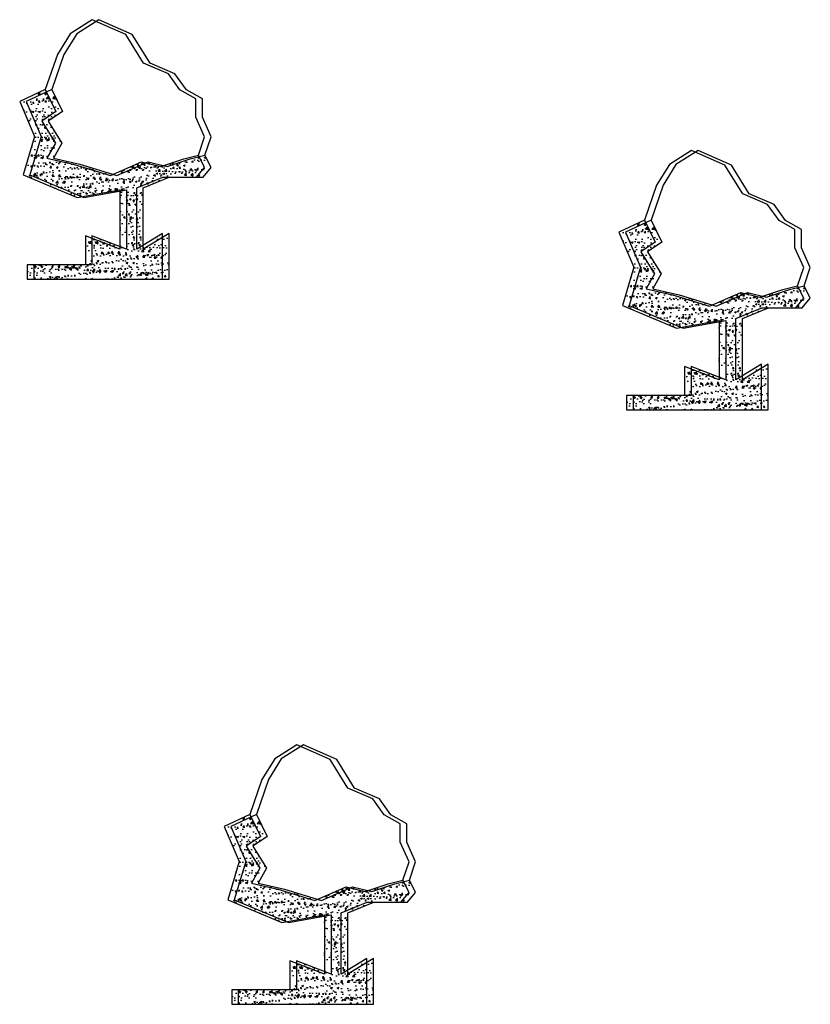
# Model space of a CAD drawing. Header units: inches. Extents: x -1841658761 to 3039153, y 1727 to 2165588347.
# Tile 9 of 41: x 10685 to 10711, y 4426 to 4458. Entities that reach past the tile are written whole.
import ezdxf

# ---------------------------------------------------------------- set-up
doc = ezdxf.new("R2010")
doc.units = ezdxf.units.IN
doc.header["$MEASUREMENT"] = 0
pattern_1 = [(50, (9760.29, 4279.99367), (0.5715667, -0.0500056), [0.05976563, -0.65742187]), (355, (9760.29, 4279.99367), (-0.11056747, 0.5994031), [0.0478125, -0.5259375]), (100.451444, (9760.33765, 4279.9895), (0.46099924, 0.5493975), [0.05079297, -0.55872262]), (46.1842, (9760.29, 4280.15304), (0.85045794, -0.1318982), [0.0896484, -0.9861328]), (96.63564, (9760.3609, 4280.14205), (0.74480874, 0.77625076), [0.0761895, -0.8380844]), (351.18416, (9760.29, 4280.153), (0.7448087, 0.77625076), [0.07171875, -0.78890625]), (21, (9760.3697, 4280.1132), (0.4756603, -0.32083693), [0.05976563, -0.65742187]), (326, (9760.3697, 4280.1132), (0.1938919, 0.57785394), [0.0478125, -0.5259375]), (71.451445, (9760.40934, 4280.08646), (0.6695522, 0.257017), [0.05079296, -0.55872262]), (37.5, (9760.29001, 4279.99367), (0.009689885, 0.26527479), [0, -0.5195625, 0, -0.53390625, 0, -0.52792969]), (7.5, (9760.29001, 4279.99367), (0.20963354, 0.31429683), [0, -0.30440625, 0, -0.507609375, 0, -0.20121094]), (327.5, (9760.11231, 4279.99367), (0.425389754, -0.017973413), [0, -0.19921875, 0, -0.6215625, 0, -0.82476562]), (317.5, (9760.03262, 4279.99367), (0.46472648, 0.07977116), [0, -0.25898437, 0, -0.41278125, 0, -0.58570312])]
pattern_2 = [(50, (9740.93584, 4284.21253), (0.5715667, -0.0500056), [0.05976563, -0.65742187]), (355, (9740.93584, 4284.21253), (-0.11056747, 0.5994031), [0.0478125, -0.5259375]), (100.451444, (9740.98347, 4284.20836), (0.46099924, 0.5493975), [0.05079297, -0.55872262]), (46.1842, (9740.93584, 4284.3719), (0.85045794, -0.1318982), [0.0896484, -0.9861328]), (96.63564, (9741.0067, 4284.3609), (0.74480874, 0.77625076), [0.0761895, -0.8380844]), (351.18416, (9740.9358, 4284.3719), (0.7448087, 0.77625076), [0.07171875, -0.78890625]), (21, (9741.01553, 4284.33206), (0.4756603, -0.32083693), [0.05976563, -0.65742187]), (326, (9741.0155, 4284.33206), (0.1938919, 0.57785394), [0.0478125, -0.5259375]), (71.451445, (9741.05517, 4284.3053), (0.6695522, 0.257017), [0.05079296, -0.55872262]), (37.5, (9740.93584, 4284.21253), (0.009689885, 0.26527479), [0, -0.5195625, 0, -0.53390625, 0, -0.52792969]), (7.5, (9740.93584, 4284.21253), (0.20963354, 0.31429683), [0, -0.30440625, 0, -0.507609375, 0, -0.20121094]), (327.5, (9740.75814, 4284.21253), (0.425389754, -0.017973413), [0, -0.19921875, 0, -0.6215625, 0, -0.82476562]), (317.5, (9740.67845, 4284.21253), (0.46472648, 0.07977116), [0, -0.25898437, 0, -0.41278125, 0, -0.58570312])]
pattern_3 = [(50, (9747.54082, 4260.80357), (0.5715667, -0.0500056), [0.05976563, -0.65742187]), (355, (9747.5408, 4260.80357), (-0.11056747, 0.5994031), [0.0478125, -0.5259375]), (100.451444, (9747.58845, 4260.7994), (0.46099924, 0.5493975), [0.05079297, -0.55872262]), (46.1842, (9747.5408, 4260.96294), (0.85045794, -0.1318982), [0.0896484, -0.9861328]), (96.63564, (9747.6117, 4260.95195), (0.74480874, 0.77625076), [0.0761895, -0.8380844]), (351.18416, (9747.5408, 4260.9629), (0.7448087, 0.77625076), [0.07171875, -0.78890625]), (21, (9747.6205, 4260.9231), (0.4756603, -0.32083693), [0.05976563, -0.65742187]), (326, (9747.6205, 4260.9231), (0.1938919, 0.57785394), [0.0478125, -0.5259375]), (71.451445, (9747.66015, 4260.89636), (0.6695522, 0.257017), [0.05079296, -0.55872262]), (37.5, (9747.54082, 4260.80357), (0.009689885, 0.26527479), [0, -0.5195625, 0, -0.53390625, 0, -0.52792969]), (7.5, (9747.54082, 4260.80357), (0.20963354, 0.31429683), [0, -0.30440625, 0, -0.507609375, 0, -0.20121094]), (327.5, (9747.36312, 4260.80357), (0.425389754, -0.017973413), [0, -0.19921875, 0, -0.6215625, 0, -0.82476562]), (317.5, (9747.28343, 4260.80357), (0.46472648, 0.07977116), [0, -0.25898437, 0, -0.41278125, 0, -0.58570312])]

msp = doc.modelspace()

# ---------------------------------------------------------------- hatches: boundary and pattern name
at = {"ltscale": 0.02}
h = msp.add_hatch(dxfattribs=at)
h.set_pattern_fill('AR-CONC', color=256, scale=0.079687)
h.set_pattern_definition([(50, (9740.72334, 4284.21253), (0.5715667, -0.0500056), [0.05976563, -0.65742187]), (355, (9740.72334, 4284.21253), (-0.11056747, 0.5994031), [0.0478125, -0.5259375]), (100.451444, (9740.77097, 4284.20836), (0.46099924, 0.5493975), [0.05079297, -0.55872262]), (46.1842, (9740.72334, 4284.3719), (0.85045794, -0.1318982), [0.0896484, -0.9861328]), (96.63564, (9740.7942, 4284.3609), (0.74480874, 0.77625076), [0.0761895, -0.8380844]), (351.18416, (9740.7233, 4284.3719), (0.7448087, 0.77625076), [0.07171875, -0.78890625]), (21, (9740.80303, 4284.33206), (0.4756603, -0.32083693), [0.05976563, -0.65742187]), (326, (9740.803, 4284.33206), (0.1938919, 0.57785394), [0.0478125, -0.5259375]), (71.451445, (9740.84267, 4284.3053), (0.6695522, 0.257017), [0.05079296, -0.55872262]), (37.5, (9740.72334, 4284.21253), (0.009689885, 0.26527479), [0, -0.5195625, 0, -0.53390625, 0, -0.52792969]), (7.5, (9740.72334, 4284.21253), (0.20963354, 0.31429683), [0, -0.30440625, 0, -0.507609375, 0, -0.20121094]), (327.5, (9740.54564, 4284.21253), (0.425389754, -0.017973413), [0, -0.19921875, 0, -0.6215625, 0, -0.82476562]), (317.5, (9740.46595, 4284.21253), (0.46472648, 0.07977116), [0, -0.25898437, 0, -0.41278125, 0, -0.58570312])])
h.paths.add_polyline_path([(10686.26868, 4453.27332), (10686.53958, 4453.76076), (10686.09711, 4454.47389), (10686.55763, 4454.7808), (10686.21424, 4455.49475), (10685.38679, 4455.10414), (10685.86947, 4453.97829), (10685.50173, 4452.73756), (10687.24852, 4452.00231), (10688.62602, 4452.2499), (10688.62602, 4450.33791), (10687.50732, 4450.77081), (10687.50732, 4449.83285), (10685.63077, 4449.83285), (10685.63077, 4449.36387), (10689.99734, 4449.36387), (10689.99734, 4450.84297), (10689.16734, 4450.33791), (10689.16734, 4452.32205), (10690.00628, 4452.66075), (10691.0978, 4452.66075), (10691.35727, 4452.96909), (10691.15772, 4453.36806), (10690.68582, 4453.25541), (10689.94142, 4453.01038), (10689.3241, 4453.15558), (10688.31644, 4452.7109), (10687.11748, 4453.08375)])
h = msp.add_hatch(dxfattribs=at)
h.set_pattern_fill('AR-CONC', color=256, scale=0.079687)
h.set_pattern_definition(pattern_2)
h.paths.add_polyline_path([(10686.48118, 4453.27332), (10686.75208, 4453.76076), (10686.30961, 4454.47389), (10686.77013, 4454.7808), (10686.42674, 4455.49475), (10685.59929, 4455.10414), (10686.08197, 4453.97829), (10685.71423, 4452.73756), (10687.46102, 4452.00231), (10688.83852, 4452.2499), (10688.83852, 4450.33791), (10687.71982, 4450.77081), (10687.71982, 4449.83285), (10685.84327, 4449.83285), (10685.84327, 4449.36387), (10690.20984, 4449.36387), (10690.20984, 4450.84297), (10689.37984, 4450.33791), (10689.37984, 4452.32205), (10690.21878, 4452.66075), (10691.3103, 4452.66075), (10691.56977, 4452.96909), (10691.37022, 4453.36806), (10690.89832, 4453.25541), (10690.15392, 4453.01038), (10689.5366, 4453.15558), (10688.52894, 4452.7109), (10687.32998, 4453.08375)])
h = msp.add_hatch(dxfattribs=at)
h.set_pattern_fill('AR-CONC', color=256, scale=0.079687)
h.set_pattern_definition(pattern_2)
h.paths.add_polyline_path([(10686.48118, 4453.27332), (10686.75208, 4453.76076), (10686.30961, 4454.47389), (10686.77013, 4454.7808), (10686.42674, 4455.49475), (10685.59929, 4455.10414), (10686.08197, 4453.97829), (10685.71423, 4452.73756), (10687.46102, 4452.00231), (10688.83852, 4452.2499), (10688.83852, 4450.33791), (10687.71982, 4450.77081), (10687.71982, 4449.83285), (10685.84327, 4449.83285), (10685.84327, 4449.36387), (10690.20984, 4449.36387), (10690.20984, 4450.84297), (10689.37984, 4450.33791), (10689.37984, 4452.32205), (10690.21878, 4452.66075), (10691.3103, 4452.66075), (10691.56977, 4452.96909), (10691.37022, 4453.36806), (10690.89832, 4453.25541), (10690.15392, 4453.01038), (10689.5366, 4453.15558), (10688.52894, 4452.7109), (10687.32998, 4453.08375)])
h = msp.add_hatch(dxfattribs=at)
h.set_pattern_fill('AR-CONC', color=256, scale=0.079687)
h.set_pattern_definition([(50, (9760.0775, 4279.99367), (0.5715667, -0.0500056), [0.05976563, -0.65742187]), (355, (9760.0775, 4279.99367), (-0.11056747, 0.5994031), [0.0478125, -0.5259375]), (100.451444, (9760.12515, 4279.9895), (0.46099924, 0.5493975), [0.05079297, -0.55872262]), (46.1842, (9760.0775, 4280.15304), (0.85045794, -0.1318982), [0.0896484, -0.9861328]), (96.63564, (9760.1484, 4280.14205), (0.74480874, 0.77625076), [0.0761895, -0.8380844]), (351.18416, (9760.0775, 4280.153), (0.7448087, 0.77625076), [0.07171875, -0.78890625]), (21, (9760.1572, 4280.1132), (0.4756603, -0.32083693), [0.05976563, -0.65742187]), (326, (9760.1572, 4280.1132), (0.1938919, 0.57785394), [0.0478125, -0.5259375]), (71.451445, (9760.19684, 4280.08646), (0.6695522, 0.257017), [0.05079296, -0.55872262]), (37.5, (9760.07751, 4279.99367), (0.009689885, 0.26527479), [0, -0.5195625, 0, -0.53390625, 0, -0.52792969]), (7.5, (9760.07751, 4279.99367), (0.20963354, 0.31429683), [0, -0.30440625, 0, -0.507609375, 0, -0.20121094]), (327.5, (9759.89981, 4279.99367), (0.425389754, -0.017973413), [0, -0.19921875, 0, -0.6215625, 0, -0.82476562]), (317.5, (9759.82012, 4279.99367), (0.46472648, 0.07977116), [0, -0.25898437, 0, -0.41278125, 0, -0.58570312])])
h.paths.add_polyline_path([(10705.62286, 4449.05445), (10705.89375, 4449.5419), (10705.45129, 4450.25502), (10705.91181, 4450.56193), (10705.56841, 4451.27589), (10704.74097, 4450.88528), (10705.22364, 4449.75943), (10704.8559, 4448.5187), (10706.6027, 4447.78345), (10707.98019, 4448.03104), (10707.98019, 4446.11904), (10706.86149, 4446.55195), (10706.86149, 4445.61399), (10704.98494, 4445.61399), (10704.98494, 4445.14501), (10709.35152, 4445.14501), (10709.35152, 4446.6241), (10708.52151, 4446.11904), (10708.52151, 4448.10319), (10709.36045, 4448.44189), (10710.45198, 4448.44189), (10710.71144, 4448.75022), (10710.5119, 4449.14919), (10710.04, 4449.03654), (10709.2956, 4448.79151), (10708.67828, 4448.93672), (10707.67061, 4448.49204), (10706.47165, 4448.86489)])
h = msp.add_hatch(dxfattribs=at)
h.set_pattern_fill('AR-CONC', color=256, scale=0.079687)
h.set_pattern_definition(pattern_1)
h.paths.add_polyline_path([(10705.83536, 4449.05445), (10706.10625, 4449.5419), (10705.66379, 4450.25502), (10706.12431, 4450.56193), (10705.78091, 4451.27589), (10704.95347, 4450.88528), (10705.43614, 4449.75943), (10705.0684, 4448.5187), (10706.8152, 4447.78345), (10708.19269, 4448.03104), (10708.19269, 4446.11904), (10707.07399, 4446.55195), (10707.07399, 4445.61399), (10705.19744, 4445.61399), (10705.19744, 4445.14501), (10709.56402, 4445.14501), (10709.56402, 4446.6241), (10708.73401, 4446.11904), (10708.73401, 4448.10319), (10709.57295, 4448.44189), (10710.66448, 4448.44189), (10710.92394, 4448.75022), (10710.7244, 4449.14919), (10710.2525, 4449.03654), (10709.5081, 4448.79151), (10708.89078, 4448.93672), (10707.88311, 4448.49204), (10706.68415, 4448.86489)])
h = msp.add_hatch(dxfattribs=at)
h.set_pattern_fill('AR-CONC', color=256, scale=0.079687)
h.set_pattern_definition(pattern_1)
h.paths.add_polyline_path([(10705.83536, 4449.05445), (10706.10625, 4449.5419), (10705.66379, 4450.25502), (10706.12431, 4450.56193), (10705.78091, 4451.27589), (10704.95347, 4450.88528), (10705.43614, 4449.75943), (10705.0684, 4448.5187), (10706.8152, 4447.78345), (10708.19269, 4448.03104), (10708.19269, 4446.11904), (10707.07399, 4446.55195), (10707.07399, 4445.61399), (10705.19744, 4445.61399), (10705.19744, 4445.14501), (10709.56402, 4445.14501), (10709.56402, 4446.6241), (10708.73401, 4446.11904), (10708.73401, 4448.10319), (10709.57295, 4448.44189), (10710.66448, 4448.44189), (10710.92394, 4448.75022), (10710.7244, 4449.14919), (10710.2525, 4449.03654), (10709.5081, 4448.79151), (10708.89078, 4448.93672), (10707.88311, 4448.49204), (10706.68415, 4448.86489)])
h = msp.add_hatch(dxfattribs=at)
h.set_pattern_fill('AR-CONC', color=256, scale=0.079687)
h.set_pattern_definition([(50, (9747.32832, 4260.80357), (0.5715667, -0.0500056), [0.05976563, -0.65742187]), (355, (9747.3283, 4260.80357), (-0.11056747, 0.5994031), [0.0478125, -0.5259375]), (100.451444, (9747.37595, 4260.7994), (0.46099924, 0.5493975), [0.05079297, -0.55872262]), (46.1842, (9747.3283, 4260.96294), (0.85045794, -0.1318982), [0.0896484, -0.9861328]), (96.63564, (9747.3992, 4260.95195), (0.74480874, 0.77625076), [0.0761895, -0.8380844]), (351.18416, (9747.3283, 4260.9629), (0.7448087, 0.77625076), [0.07171875, -0.78890625]), (21, (9747.408, 4260.9231), (0.4756603, -0.32083693), [0.05976563, -0.65742187]), (326, (9747.408, 4260.9231), (0.1938919, 0.57785394), [0.0478125, -0.5259375]), (71.451445, (9747.44765, 4260.89636), (0.6695522, 0.257017), [0.05079296, -0.55872262]), (37.5, (9747.32832, 4260.80357), (0.009689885, 0.26527479), [0, -0.5195625, 0, -0.53390625, 0, -0.52792969]), (7.5, (9747.32832, 4260.80357), (0.20963354, 0.31429683), [0, -0.30440625, 0, -0.507609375, 0, -0.20121094]), (327.5, (9747.15062, 4260.80357), (0.425389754, -0.017973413), [0, -0.19921875, 0, -0.6215625, 0, -0.82476562]), (317.5, (9747.07093, 4260.80357), (0.46472648, 0.07977116), [0, -0.25898437, 0, -0.41278125, 0, -0.58570312])])
h.paths.add_polyline_path([(10692.87367, 4429.86435), (10693.14456, 4430.3518), (10692.70209, 4431.06492), (10693.16262, 4431.37183), (10692.81922, 4432.08579), (10691.99178, 4431.69518), (10692.47445, 4430.56933), (10692.10671, 4429.3286), (10693.85351, 4428.59335), (10695.231, 4428.84094), (10695.231, 4426.92894), (10694.1123, 4427.36185), (10694.1123, 4426.42389), (10692.23575, 4426.42389), (10692.23575, 4425.95491), (10696.60233, 4425.95491), (10696.60233, 4427.434), (10695.77232, 4426.92894), (10695.77232, 4428.91309), (10696.61126, 4429.25179), (10697.70279, 4429.25179), (10697.96225, 4429.56012), (10697.7627, 4429.95909), (10697.29081, 4429.84644), (10696.54641, 4429.60142), (10695.92909, 4429.74662), (10694.92142, 4429.30194), (10693.72246, 4429.67479)])
h = msp.add_hatch(dxfattribs=at)
h.set_pattern_fill('AR-CONC', color=256, scale=0.079687)
h.set_pattern_definition(pattern_3)
h.paths.add_polyline_path([(10693.08617, 4429.86435), (10693.35706, 4430.3518), (10692.91459, 4431.06492), (10693.37512, 4431.37183), (10693.03172, 4432.08579), (10692.20428, 4431.69518), (10692.68695, 4430.56933), (10692.31921, 4429.3286), (10694.06601, 4428.59335), (10695.4435, 4428.84094), (10695.4435, 4426.92894), (10694.3248, 4427.36185), (10694.3248, 4426.42389), (10692.44825, 4426.42389), (10692.44825, 4425.95491), (10696.81483, 4425.95491), (10696.81483, 4427.434), (10695.98482, 4426.92894), (10695.98482, 4428.91309), (10696.82376, 4429.25179), (10697.91529, 4429.25179), (10698.17475, 4429.56012), (10697.9752, 4429.95909), (10697.50331, 4429.84644), (10696.75891, 4429.60142), (10696.14159, 4429.74662), (10695.13392, 4429.30194), (10693.93496, 4429.67479)])
h = msp.add_hatch(dxfattribs=at)
h.set_pattern_fill('AR-CONC', color=256, scale=0.079687)
h.set_pattern_definition(pattern_3)
h.paths.add_polyline_path([(10693.08617, 4429.86435), (10693.35706, 4430.3518), (10692.91459, 4431.06492), (10693.37512, 4431.37183), (10693.03172, 4432.08579), (10692.20428, 4431.69518), (10692.68695, 4430.56933), (10692.31921, 4429.3286), (10694.06601, 4428.59335), (10695.4435, 4428.84094), (10695.4435, 4426.92894), (10694.3248, 4427.36185), (10694.3248, 4426.42389), (10692.44825, 4426.42389), (10692.44825, 4425.95491), (10696.81483, 4425.95491), (10696.81483, 4427.434), (10695.98482, 4426.92894), (10695.98482, 4428.91309), (10696.82376, 4429.25179), (10697.91529, 4429.25179), (10698.17475, 4429.56012), (10697.9752, 4429.95909), (10697.50331, 4429.84644), (10696.75891, 4429.60142), (10696.14159, 4429.74662), (10695.13392, 4429.30194), (10693.93496, 4429.67479)])

# ---------------------------------------------------------------- linework, layer by layer
for p, q in [((10687.7312, 4457.74645), (10687.01869, 4457.28691)), ((10687.9437, 4457.74645), (10687.23119, 4457.28691)), ((10687.9437, 4457.74645), (10687.23119, 4457.28691)), ((10688.81146, 4457.26394), (10687.7312, 4457.74645)), ((10689.02396, 4457.26394), (10687.9437, 4457.74645)), ((10689.02396, 4457.26394), (10687.9437, 4457.74645)), ((10687.01869, 4457.28691), (10686.60497, 4456.6206)), ((10687.23119, 4457.28691), (10686.81747, 4456.6206)), ((10687.23119, 4457.28691), (10686.81747, 4456.6206)), ((10689.38606, 4456.34488), (10688.81146, 4457.26394)), ((10689.59856, 4456.34488), (10689.02396, 4457.26394)), ((10689.59856, 4456.34488), (10689.02396, 4457.26394)), ((10686.60497, 4456.6206), (10686.21424, 4455.49475)), ((10686.81747, 4456.6206), (10686.42674, 4455.49475)), ((10686.81747, 4456.6206), (10686.42674, 4455.49475)), ((10690.19051, 4456.00023), (10689.38606, 4456.34488)), ((10690.40301, 4456.00023), (10689.59856, 4456.34488)), ((10690.40301, 4456.00023), (10689.59856, 4456.34488)), ((10690.55916, 4455.48265), (10690.19051, 4456.00023)), ((10690.77166, 4455.48265), (10690.40301, 4456.00023)), ((10690.77166, 4455.48265), (10690.40301, 4456.00023)), ((10686.21424, 4455.49475), (10685.38679, 4455.10414)), ((10686.42674, 4455.49475), (10685.59929, 4455.10414)), ((10686.42674, 4455.49475), (10685.59929, 4455.10414)), ((10686.21424, 4455.49475), (10686.55763, 4454.7808)), ((10686.42674, 4455.49475), (10686.77013, 4454.7808)), ((10686.42674, 4455.49475), (10686.77013, 4454.7808)), ((10691.07386, 4455.19539), (10690.55916, 4455.48265)), ((10691.28636, 4455.19539), (10690.77166, 4455.48265)), ((10691.28636, 4455.19539), (10690.77166, 4455.48265)), ((10685.38679, 4455.10414), (10685.86947, 4453.97829)), ((10685.59929, 4455.10414), (10686.08197, 4453.97829)), ((10685.59929, 4455.10414), (10686.08197, 4453.97829)), ((10691.07386, 4454.60128), (10691.07386, 4455.19539)), ((10691.28636, 4454.60128), (10691.28636, 4455.19539)), ((10691.28636, 4454.60128), (10691.28636, 4455.19539)), ((10686.55763, 4454.7808), (10686.09711, 4454.47389)), ((10686.77013, 4454.7808), (10686.30961, 4454.47389)), ((10686.77013, 4454.7808), (10686.30961, 4454.47389)), ((10686.09711, 4454.47389), (10686.53958, 4453.76076)), ((10686.30961, 4454.47389), (10686.75208, 4453.76076)), ((10686.30961, 4454.47389), (10686.75208, 4453.76076)), ((10691.35727, 4453.9665), (10691.07386, 4454.60128)), ((10691.56977, 4453.9665), (10691.28636, 4454.60128)), ((10691.56977, 4453.9665), (10691.28636, 4454.60128)), ((10685.86947, 4453.97829), (10685.50173, 4452.73756)), ((10686.08197, 4453.97829), (10685.71423, 4452.73756)), ((10686.08197, 4453.97829), (10685.71423, 4452.73756)), ((10686.53958, 4453.76076), (10686.26868, 4453.27332)), ((10686.75208, 4453.76076), (10686.48118, 4453.27332)), ((10686.75208, 4453.76076), (10686.48118, 4453.27332)), ((10691.15772, 4453.36806), (10691.35727, 4453.9665)), ((10691.37022, 4453.36806), (10691.56977, 4453.9665)), ((10691.37022, 4453.36806), (10691.56977, 4453.9665)), ((10690.68582, 4453.25541), (10691.15772, 4453.36806)), ((10690.89832, 4453.25541), (10691.37022, 4453.36806)), ((10690.89832, 4453.25541), (10691.37022, 4453.36806)), ((10691.35727, 4452.96909), (10691.15772, 4453.36806)), ((10691.56977, 4452.96909), (10691.37022, 4453.36806)), ((10691.56977, 4452.96909), (10691.37022, 4453.36806)), ((10707.08537, 4453.52758), (10706.37286, 4453.06805)), ((10707.29787, 4453.52758), (10706.58536, 4453.06805)), ((10707.29787, 4453.52758), (10706.58536, 4453.06805)), ((10708.16564, 4453.04508), (10707.08537, 4453.52758)), ((10708.37814, 4453.04508), (10707.29787, 4453.52758)), ((10708.37814, 4453.04508), (10707.29787, 4453.52758)), ((10686.26868, 4453.27332), (10687.11748, 4453.08375)), ((10686.48118, 4453.27332), (10687.32998, 4453.08375)), ((10686.48118, 4453.27332), (10687.32998, 4453.08375)), ((10687.11748, 4453.08375), (10688.31644, 4452.7109)), ((10687.32998, 4453.08375), (10688.52894, 4452.7109)), ((10687.32998, 4453.08375), (10688.52894, 4452.7109)), ((10688.31644, 4452.7109), (10689.3241, 4453.15558)), ((10688.52894, 4452.7109), (10689.5366, 4453.15558)), ((10688.52894, 4452.7109), (10689.5366, 4453.15558)), ((10689.3241, 4453.15558), (10689.94142, 4453.01038)), ((10689.5366, 4453.15558), (10690.15392, 4453.01038)), ((10689.5366, 4453.15558), (10690.15392, 4453.01038)), ((10689.94142, 4453.01038), (10690.68582, 4453.25541)), ((10690.15392, 4453.01038), (10690.89832, 4453.25541)), ((10690.15392, 4453.01038), (10690.89832, 4453.25541)), ((10706.37286, 4453.06805), (10705.95914, 4452.40173)), ((10706.58536, 4453.06805), (10706.17164, 4452.40173)), ((10706.58536, 4453.06805), (10706.17164, 4452.40173)), ((10708.74024, 4452.12601), (10708.16564, 4453.04508)), ((10708.95274, 4452.12601), (10708.37814, 4453.04508)), ((10708.95274, 4452.12601), (10708.37814, 4453.04508)), ((10685.50173, 4452.73756), (10687.24852, 4452.00231)), ((10685.71423, 4452.73756), (10687.46102, 4452.00231)), ((10685.71423, 4452.73756), (10687.46102, 4452.00231)), ((10691.0978, 4452.66075), (10691.35727, 4452.96909)), ((10691.3103, 4452.66075), (10691.56977, 4452.96909)), ((10691.3103, 4452.66075), (10691.56977, 4452.96909)), ((10689.16734, 4452.32205), (10690.00628, 4452.66075)), ((10689.37984, 4452.32205), (10690.21878, 4452.66075)), ((10689.37984, 4452.32205), (10690.21878, 4452.66075)), ((10690.00628, 4452.66075), (10691.0978, 4452.66075)), ((10690.21878, 4452.66075), (10691.3103, 4452.66075)), ((10690.21878, 4452.66075), (10691.3103, 4452.66075)), ((10687.24852, 4452.00231), (10688.62602, 4452.2499)), ((10687.46102, 4452.00231), (10688.83852, 4452.2499)), ((10687.46102, 4452.00231), (10688.83852, 4452.2499)), ((10688.62602, 4452.2499), (10688.62602, 4450.33791)), ((10688.83852, 4452.2499), (10688.83852, 4450.33791)), ((10688.83852, 4452.2499), (10688.83852, 4450.33791)), ((10689.16734, 4450.33791), (10689.16734, 4452.32205)), ((10689.37984, 4450.33791), (10689.37984, 4452.32205)), ((10689.37984, 4450.33791), (10689.37984, 4452.32205)), ((10705.95914, 4452.40173), (10705.56841, 4451.27589)), ((10706.17164, 4452.40173), (10705.78091, 4451.27589)), ((10706.17164, 4452.40173), (10705.78091, 4451.27589)), ((10709.54469, 4451.78137), (10708.74024, 4452.12601)), ((10709.75719, 4451.78137), (10708.95274, 4452.12601)), ((10709.75719, 4451.78137), (10708.95274, 4452.12601)), ((10709.91333, 4451.26379), (10709.54469, 4451.78137)), ((10710.12583, 4451.26379), (10709.75719, 4451.78137)), ((10710.12583, 4451.26379), (10709.75719, 4451.78137)), ((10705.56841, 4451.27589), (10704.74097, 4450.88528)), ((10705.78091, 4451.27589), (10704.95347, 4450.88528)), ((10705.78091, 4451.27589), (10704.95347, 4450.88528)), ((10705.56841, 4451.27589), (10705.91181, 4450.56193)), ((10705.78091, 4451.27589), (10706.12431, 4450.56193)), ((10705.78091, 4451.27589), (10706.12431, 4450.56193)), ((10710.42803, 4450.97653), (10709.91333, 4451.26379)), ((10710.64053, 4450.97653), (10710.12583, 4451.26379)), ((10710.64053, 4450.97653), (10710.12583, 4451.26379)), ((10689.99734, 4450.84297), (10689.16734, 4450.33791)), ((10690.20984, 4450.84297), (10689.37984, 4450.33791)), ((10690.20984, 4450.84297), (10689.37984, 4450.33791)), ((10689.99734, 4449.36387), (10689.99734, 4450.84297)), ((10690.20984, 4449.36387), (10690.20984, 4450.84297)), ((10690.20984, 4449.36387), (10690.20984, 4450.84297)), ((10704.74097, 4450.88528), (10705.22364, 4449.75943)), ((10704.95347, 4450.88528), (10705.43614, 4449.75943)), ((10704.95347, 4450.88528), (10705.43614, 4449.75943)), ((10710.42803, 4450.38241), (10710.42803, 4450.97653)), ((10710.64053, 4450.38241), (10710.64053, 4450.97653)), ((10710.64053, 4450.38241), (10710.64053, 4450.97653)), ((10688.62602, 4450.33791), (10687.50732, 4450.77081)), ((10687.50732, 4450.77081), (10687.50732, 4449.83285)), ((10688.83852, 4450.33791), (10687.71982, 4450.77081)), ((10687.71982, 4450.77081), (10687.71982, 4449.83285)), ((10688.83852, 4450.33791), (10687.71982, 4450.77081)), ((10687.71982, 4450.77081), (10687.71982, 4449.83285)), ((10705.91181, 4450.56193), (10705.45129, 4450.25502)), ((10706.12431, 4450.56193), (10705.66379, 4450.25502)), ((10706.12431, 4450.56193), (10705.66379, 4450.25502)), ((10705.45129, 4450.25502), (10705.89375, 4449.5419)), ((10705.66379, 4450.25502), (10706.10625, 4449.5419)), ((10705.66379, 4450.25502), (10706.10625, 4449.5419)), ((10710.71144, 4449.74763), (10710.42803, 4450.38241)), ((10710.92394, 4449.74763), (10710.64053, 4450.38241)), ((10710.92394, 4449.74763), (10710.64053, 4450.38241)), ((10687.50732, 4449.83285), (10685.63077, 4449.83285)), ((10685.63077, 4449.83285), (10685.63077, 4449.36387)), ((10687.71982, 4449.83285), (10685.84327, 4449.83285)), ((10685.84327, 4449.83285), (10685.84327, 4449.36387)), ((10687.71982, 4449.83285), (10685.84327, 4449.83285)), ((10685.84327, 4449.83285), (10685.84327, 4449.36387)), ((10705.22364, 4449.75943), (10704.8559, 4448.5187)), ((10705.43614, 4449.75943), (10705.0684, 4448.5187)), ((10705.43614, 4449.75943), (10705.0684, 4448.5187)), ((10710.5119, 4449.14919), (10710.71144, 4449.74763)), ((10710.7244, 4449.14919), (10710.92394, 4449.74763)), ((10710.7244, 4449.14919), (10710.92394, 4449.74763)), ((10685.63077, 4449.36387), (10689.99734, 4449.36387)), ((10685.84327, 4449.36387), (10690.20984, 4449.36387)), ((10685.84327, 4449.36387), (10690.20984, 4449.36387)), ((10705.89375, 4449.5419), (10705.62286, 4449.05445)), ((10706.10625, 4449.5419), (10705.83536, 4449.05445)), ((10706.10625, 4449.5419), (10705.83536, 4449.05445)), ((10705.62286, 4449.05445), (10706.47165, 4448.86489)), ((10705.83536, 4449.05445), (10706.68415, 4448.86489)), ((10705.83536, 4449.05445), (10706.68415, 4448.86489)), ((10707.67061, 4448.49204), (10708.67828, 4448.93672)), ((10707.88311, 4448.49204), (10708.89078, 4448.93672)), ((10707.88311, 4448.49204), (10708.89078, 4448.93672)), ((10708.67828, 4448.93672), (10709.2956, 4448.79151)), ((10708.89078, 4448.93672), (10709.5081, 4448.79151)), ((10708.89078, 4448.93672), (10709.5081, 4448.79151)), ((10709.2956, 4448.79151), (10710.04, 4449.03654)), ((10709.5081, 4448.79151), (10710.2525, 4449.03654)), ((10709.5081, 4448.79151), (10710.2525, 4449.03654)), ((10710.04, 4449.03654), (10710.5119, 4449.14919)), ((10710.2525, 4449.03654), (10710.7244, 4449.14919)), ((10710.2525, 4449.03654), (10710.7244, 4449.14919)), ((10710.71144, 4448.75022), (10710.5119, 4449.14919)), ((10710.92394, 4448.75022), (10710.7244, 4449.14919)), ((10710.92394, 4448.75022), (10710.7244, 4449.14919)), ((10706.47165, 4448.86489), (10707.67061, 4448.49204)), ((10706.68415, 4448.86489), (10707.88311, 4448.49204)), ((10706.68415, 4448.86489), (10707.88311, 4448.49204)), ((10710.45198, 4448.44189), (10710.71144, 4448.75022)), ((10710.66448, 4448.44189), (10710.92394, 4448.75022)), ((10710.66448, 4448.44189), (10710.92394, 4448.75022)), ((10704.8559, 4448.5187), (10706.6027, 4447.78345)), ((10705.0684, 4448.5187), (10706.8152, 4447.78345)), ((10705.0684, 4448.5187), (10706.8152, 4447.78345)), ((10708.52151, 4448.10319), (10709.36045, 4448.44189)), ((10708.73401, 4448.10319), (10709.57295, 4448.44189)), ((10708.73401, 4448.10319), (10709.57295, 4448.44189)), ((10709.36045, 4448.44189), (10710.45198, 4448.44189)), ((10709.57295, 4448.44189), (10710.66448, 4448.44189)), ((10709.57295, 4448.44189), (10710.66448, 4448.44189)), ((10706.6027, 4447.78345), (10707.98019, 4448.03104)), ((10706.8152, 4447.78345), (10708.19269, 4448.03104)), ((10706.8152, 4447.78345), (10708.19269, 4448.03104)), ((10707.98019, 4448.03104), (10707.98019, 4446.11904)), ((10708.19269, 4448.03104), (10708.19269, 4446.11904)), ((10708.19269, 4448.03104), (10708.19269, 4446.11904)), ((10708.52151, 4446.11904), (10708.52151, 4448.10319)), ((10708.73401, 4446.11904), (10708.73401, 4448.10319)), ((10708.73401, 4446.11904), (10708.73401, 4448.10319)), ((10707.98019, 4446.11904), (10706.86149, 4446.55195)), ((10706.86149, 4446.55195), (10706.86149, 4445.61399)), ((10708.19269, 4446.11904), (10707.07399, 4446.55195)), ((10707.07399, 4446.55195), (10707.07399, 4445.61399)), ((10708.19269, 4446.11904), (10707.07399, 4446.55195)), ((10707.07399, 4446.55195), (10707.07399, 4445.61399)), ((10709.35152, 4446.6241), (10708.52151, 4446.11904)), ((10709.56402, 4446.6241), (10708.73401, 4446.11904)), ((10709.56402, 4446.6241), (10708.73401, 4446.11904)), ((10709.35152, 4445.14501), (10709.35152, 4446.6241)), ((10709.56402, 4445.14501), (10709.56402, 4446.6241)), ((10709.56402, 4445.14501), (10709.56402, 4446.6241)), ((10706.86149, 4445.61399), (10704.98494, 4445.61399)), ((10704.98494, 4445.61399), (10704.98494, 4445.14501)), ((10707.07399, 4445.61399), (10705.19744, 4445.61399)), ((10705.19744, 4445.61399), (10705.19744, 4445.14501)), ((10707.07399, 4445.61399), (10705.19744, 4445.61399)), ((10705.19744, 4445.61399), (10705.19744, 4445.14501)), ((10704.98494, 4445.14501), (10709.35152, 4445.14501)), ((10705.19744, 4445.14501), (10709.56402, 4445.14501)), ((10705.19744, 4445.14501), (10709.56402, 4445.14501)), ((10694.33618, 4434.33749), (10693.62367, 4433.87795)), ((10694.54868, 4434.33749), (10693.83617, 4433.87795)), ((10694.54868, 4434.33749), (10693.83617, 4433.87795)), ((10695.41645, 4433.85498), (10694.33618, 4434.33749)), ((10695.62895, 4433.85498), (10694.54868, 4434.33749)), ((10695.62895, 4433.85498), (10694.54868, 4434.33749)), ((10693.62367, 4433.87795), (10693.20995, 4433.21164)), ((10693.83617, 4433.87795), (10693.42245, 4433.21164)), ((10693.83617, 4433.87795), (10693.42245, 4433.21164)), ((10695.99105, 4432.93591), (10695.41645, 4433.85498)), ((10696.20355, 4432.93591), (10695.62895, 4433.85498)), ((10696.20355, 4432.93591), (10695.62895, 4433.85498)), ((10693.20995, 4433.21164), (10692.81922, 4432.08579)), ((10693.42245, 4433.21164), (10693.03172, 4432.08579)), ((10693.42245, 4433.21164), (10693.03172, 4432.08579)), ((10696.7955, 4432.59127), (10695.99105, 4432.93591)), ((10697.008, 4432.59127), (10696.20355, 4432.93591)), ((10697.008, 4432.59127), (10696.20355, 4432.93591)), ((10697.16414, 4432.07369), (10696.7955, 4432.59127)), ((10697.37664, 4432.07369), (10697.008, 4432.59127)), ((10697.37664, 4432.07369), (10697.008, 4432.59127)), ((10692.81922, 4432.08579), (10691.99178, 4431.69518)), ((10693.03172, 4432.08579), (10692.20428, 4431.69518)), ((10693.03172, 4432.08579), (10692.20428, 4431.69518)), ((10692.81922, 4432.08579), (10693.16262, 4431.37183)), ((10693.03172, 4432.08579), (10693.37512, 4431.37183)), ((10693.03172, 4432.08579), (10693.37512, 4431.37183)), ((10697.67884, 4431.78643), (10697.16414, 4432.07369)), ((10697.89134, 4431.78643), (10697.37664, 4432.07369)), ((10697.89134, 4431.78643), (10697.37664, 4432.07369)), ((10697.67884, 4431.19231), (10697.67884, 4431.78643)), ((10697.89134, 4431.19231), (10697.89134, 4431.78643)), ((10697.89134, 4431.19231), (10697.89134, 4431.78643)), ((10691.99178, 4431.69518), (10692.47445, 4430.56933)), ((10692.20428, 4431.69518), (10692.68695, 4430.56933)), ((10692.20428, 4431.69518), (10692.68695, 4430.56933)), ((10693.16262, 4431.37183), (10692.70209, 4431.06492)), ((10693.37512, 4431.37183), (10692.91459, 4431.06492)), ((10693.37512, 4431.37183), (10692.91459, 4431.06492)), ((10697.96225, 4430.55754), (10697.67884, 4431.19231)), ((10698.17475, 4430.55754), (10697.89134, 4431.19231)), ((10698.17475, 4430.55754), (10697.89134, 4431.19231)), ((10692.70209, 4431.06492), (10693.14456, 4430.3518)), ((10692.91459, 4431.06492), (10693.35706, 4430.3518)), ((10692.91459, 4431.06492), (10693.35706, 4430.3518)), ((10692.47445, 4430.56933), (10692.10671, 4429.3286)), ((10692.68695, 4430.56933), (10692.31921, 4429.3286)), ((10692.68695, 4430.56933), (10692.31921, 4429.3286)), ((10697.7627, 4429.95909), (10697.96225, 4430.55754)), ((10697.9752, 4429.95909), (10698.17475, 4430.55754)), ((10697.9752, 4429.95909), (10698.17475, 4430.55754)), ((10693.14456, 4430.3518), (10692.87367, 4429.86435)), ((10693.35706, 4430.3518), (10693.08617, 4429.86435)), ((10693.35706, 4430.3518), (10693.08617, 4429.86435)), ((10692.87367, 4429.86435), (10693.72246, 4429.67479)), ((10693.08617, 4429.86435), (10693.93496, 4429.67479)), ((10693.08617, 4429.86435), (10693.93496, 4429.67479)), ((10696.54641, 4429.60142), (10697.29081, 4429.84644)), ((10696.75891, 4429.60142), (10697.50331, 4429.84644)), ((10696.75891, 4429.60142), (10697.50331, 4429.84644)), ((10697.29081, 4429.84644), (10697.7627, 4429.95909)), ((10697.50331, 4429.84644), (10697.9752, 4429.95909)), ((10697.50331, 4429.84644), (10697.9752, 4429.95909)), ((10697.96225, 4429.56012), (10697.7627, 4429.95909)), ((10698.17475, 4429.56012), (10697.9752, 4429.95909)), ((10698.17475, 4429.56012), (10697.9752, 4429.95909)), ((10693.72246, 4429.67479), (10694.92142, 4429.30194)), ((10693.93496, 4429.67479), (10695.13392, 4429.30194)), ((10693.93496, 4429.67479), (10695.13392, 4429.30194)), ((10694.92142, 4429.30194), (10695.92909, 4429.74662)), ((10695.13392, 4429.30194), (10696.14159, 4429.74662)), ((10695.13392, 4429.30194), (10696.14159, 4429.74662)), ((10695.92909, 4429.74662), (10696.54641, 4429.60142)), ((10696.14159, 4429.74662), (10696.75891, 4429.60142)), ((10696.14159, 4429.74662), (10696.75891, 4429.60142)), ((10697.70279, 4429.25179), (10697.96225, 4429.56012)), ((10697.91529, 4429.25179), (10698.17475, 4429.56012)), ((10697.91529, 4429.25179), (10698.17475, 4429.56012)), ((10692.10671, 4429.3286), (10693.85351, 4428.59335)), ((10692.31921, 4429.3286), (10694.06601, 4428.59335)), ((10692.31921, 4429.3286), (10694.06601, 4428.59335)), ((10695.77232, 4428.91309), (10696.61126, 4429.25179)), ((10695.98482, 4428.91309), (10696.82376, 4429.25179)), ((10695.98482, 4428.91309), (10696.82376, 4429.25179)), ((10696.61126, 4429.25179), (10697.70279, 4429.25179)), ((10696.82376, 4429.25179), (10697.91529, 4429.25179)), ((10696.82376, 4429.25179), (10697.91529, 4429.25179)), ((10695.77232, 4426.92894), (10695.77232, 4428.91309)), ((10695.98482, 4426.92894), (10695.98482, 4428.91309)), ((10695.98482, 4426.92894), (10695.98482, 4428.91309)), ((10693.85351, 4428.59335), (10695.231, 4428.84094)), ((10694.06601, 4428.59335), (10695.4435, 4428.84094)), ((10694.06601, 4428.59335), (10695.4435, 4428.84094)), ((10695.231, 4428.84094), (10695.231, 4426.92894)), ((10695.4435, 4428.84094), (10695.4435, 4426.92894)), ((10695.4435, 4428.84094), (10695.4435, 4426.92894)), ((10695.231, 4426.92894), (10694.1123, 4427.36185)), ((10694.1123, 4427.36185), (10694.1123, 4426.42389)), ((10695.4435, 4426.92894), (10694.3248, 4427.36185)), ((10694.3248, 4427.36185), (10694.3248, 4426.42389)), ((10695.4435, 4426.92894), (10694.3248, 4427.36185)), ((10694.3248, 4427.36185), (10694.3248, 4426.42389)), ((10696.60233, 4427.434), (10695.77232, 4426.92894)), ((10696.81483, 4427.434), (10695.98482, 4426.92894)), ((10696.81483, 4427.434), (10695.98482, 4426.92894)), ((10696.60233, 4425.95491), (10696.60233, 4427.434)), ((10696.81483, 4425.95491), (10696.81483, 4427.434)), ((10696.81483, 4425.95491), (10696.81483, 4427.434)), ((10694.1123, 4426.42389), (10692.23575, 4426.42389)), ((10692.23575, 4426.42389), (10692.23575, 4425.95491)), ((10694.3248, 4426.42389), (10692.44825, 4426.42389)), ((10692.44825, 4426.42389), (10692.44825, 4425.95491)), ((10694.3248, 4426.42389), (10692.44825, 4426.42389)), ((10692.44825, 4426.42389), (10692.44825, 4425.95491)), ((10692.23575, 4425.95491), (10696.60233, 4425.95491)), ((10692.44825, 4425.95491), (10696.81483, 4425.95491)), ((10692.44825, 4425.95491), (10696.81483, 4425.95491))]:
    msp.add_line(p, q, dxfattribs=at)

doc.saveas('drawing.dxf')
